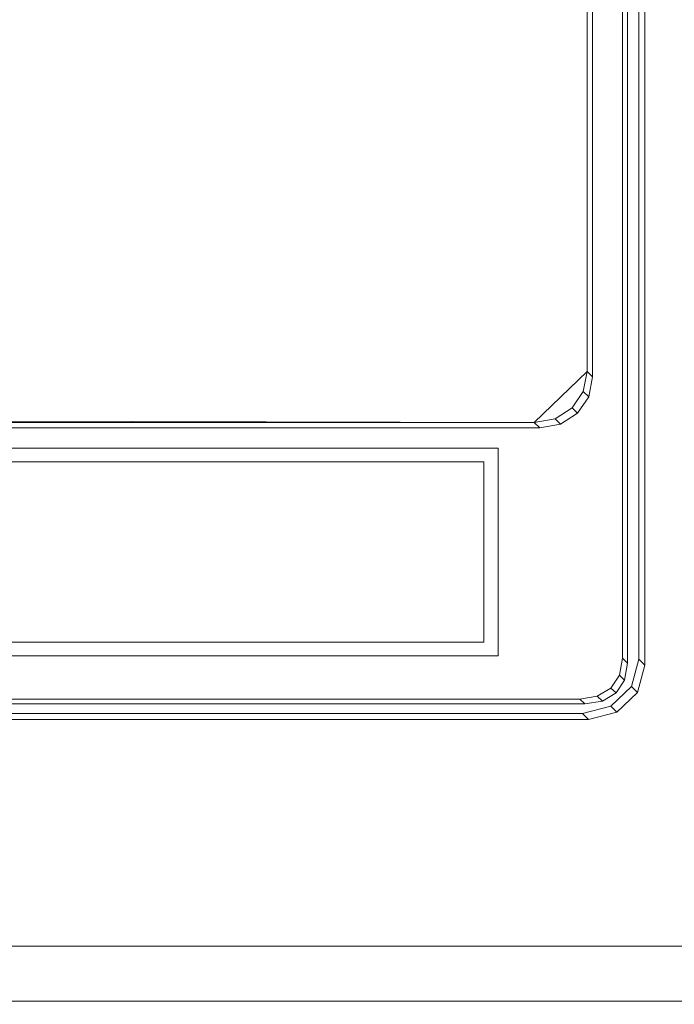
# Model space of a CAD drawing. Header units: millimetres. Extents: x -38341 to 3709, y -10682 to 48718.
# Tile 91 of 118: x -2711 to -2474, y 38212 to 38570. Entities that reach past the tile are written whole.
import ezdxf

# ---------------------------------------------------------------- set-up
doc = ezdxf.new("R2010")
doc.units = ezdxf.units.MM
doc.header["$LTSCALE"] = 50
for name, color, linetype, lineweight in [('02モデリング-03スラブ-仕上げ', 7, 'Continuous', 5), ('02モデリング-03スラブ-仕上げ_ハッチング', 7, 'Continuous', 5), ('08設備機器-流し台', 7, 'Continuous', 5), ('08設備機器-流し台_ハッチング', 7, 'Continuous', 5), ('一般', 7, 'Continuous', 5)]:
    doc.layers.add(name, color=color, linetype=linetype, lineweight=lineweight)
doc.styles.get("Standard").update_dxf_attribs({"font": 'txt', "bigfont": 'BIGFONT.SHX'})

# ---------------------------------------------------------------- blocks, each defined once
blk = doc.blocks.new('グループ-233')
at = {"color": 255, "linetype": 'Continuous', "lineweight": 5, "transparency": 33554687}
blk.add_wipeout([(11725, 4717.5), (11725, 2532.5), (8942.5, 2532.5), (8942.5, 4717.5)], dxfattribs=at).dxf.layer = '02モデリング-03スラブ-仕上げ_ハッチング'
blk.add_wipeout([(11725, 4717.5), (11725, 2532.5), (8942.5, 2532.5), (8942.5, 4717.5)], dxfattribs=at).dxf.layer = '02モデリング-03スラブ-仕上げ_ハッチング'
at = {"layer": '02モデリング-03スラブ-仕上げ', "color": 0, "flags": 1}
for tag in ['instanceID', 'IFC_UUID']:
    blk.add_attdef(tag, (8942.5, 2532.5), '', height=0.18, dxfattribs=at)
blk = doc.blocks.new('グループ-234')
at = {"color": 255, "linetype": 'Continuous', "lineweight": 5, "transparency": 33554687}
blk.add_wipeout([(4822.5, 585), (4822.5, 5617.5), (8877.5, 5617.5), (8877.5, 2467.5), (11022.5, 2467.5), (11022.5, 2117.5), (11677.5, 2117.5), (11677.5, 572.5), (11227.5, 572.5), (11227.5, 122.5), (5272.5, 122.5), (5272.5, 572.5), (4822.5, 572.5)], dxfattribs=at).dxf.layer = '02モデリング-03スラブ-仕上げ_ハッチング'
blk.add_wipeout([(4822.5, 585), (4822.5, 5617.5), (8877.5, 5617.5), (8877.5, 2467.5), (11022.5, 2467.5), (11022.5, 2117.5), (11677.5, 2117.5), (11677.5, 572.5), (11227.5, 572.5), (11227.5, 122.5), (5272.5, 122.5), (5272.5, 572.5), (4822.5, 572.5)], dxfattribs=at).dxf.layer = '02モデリング-03スラブ-仕上げ_ハッチング'
at = {"layer": '02モデリング-03スラブ-仕上げ', "color": 0, "flags": 1}
for tag in ['instanceID', 'IFC_UUID']:
    blk.add_attdef(tag, (4822.5, 122.5), '', height=0.18, dxfattribs=at)
blk = doc.blocks.new('グループ-264')
at = {"color": 255, "linetype": 'Continuous', "lineweight": 18, "transparency": 33554687}
blk.add_wipeout([(10819.71, 3210.25), (10819.71, 3197.25), (10829.05, 3197.25), (10829.05, 3210.25), (11597.94, 3210.25), (11597.94, 3197.25), (11602.61, 3197.25), (11602.61, 2547.25), (8956.63, 2547.25), (8956.63, 3197.25), (8961.3, 3197.25), (8961.3, 3210.25), (10041.48, 3210.25), (10041.48, 3197.25), (10050.82, 3197.25), (10050.82, 3210.25)], dxfattribs=at).dxf.layer = '08設備機器-流し台_ハッチング'
at = {"layer": '08設備機器-流し台', "color": 7, "linetype": 'Continuous', "lineweight": 13, "transparency": 33554687}
for p, q in [((11443.53, 3139.25), (11443.53, 2669.26)), ((11437.23, 3135.52), (11437.23, 2669.93)), ((11441.33, 3137.13), (11441.33, 2671.38)), ((11435.33, 3134.52), (11435.33, 2671.72)), ((11422.51, 3120.87), (11422.51, 2775.82)), ((11424.53, 3122.82), (11424.53, 2773.88)), ((11422.51, 2775.82), (11403.34, 2757.35)), ((11422.51, 2775.82), (11421.11, 2768.56)), ((11422.51, 2775.82), (11424.53, 2773.88)), ((11424.53, 2773.88), (11423.12, 2766.61)), ((11421.11, 2768.56), (11417.06, 2762.61)), ((11423.12, 2766.61), (11419.07, 2760.66)), ((11421.11, 2768.56), (11423.12, 2766.61)), ((11417.06, 2762.61), (11410.87, 2758.7)), ((11419.07, 2760.66), (11412.9, 2756.76)), ((11417.06, 2762.61), (11419.07, 2760.66)), ((11403.34, 2757.35), (10868.01, 2757.35)), ((11403.34, 2757.35), (11136.97, 2758.05)), ((11403.34, 2757.35), (11410.87, 2758.7)), ((11403.34, 2757.35), (11405.35, 2755.4)), ((11412.9, 2756.76), (11405.35, 2755.4)), ((11410.87, 2758.7), (11412.9, 2756.76)), ((11405.35, 2755.4), (10865.98, 2755.4)), ((10882.95, 2748.03), (11390.25, 2748.03)), ((11390.25, 2748.03), (10882.95, 2748.03)), ((10882.95, 2748.03), (11390.25, 2748.03)), ((11390.25, 2748.03), (11390.25, 2672.64)), ((11390.25, 2748.03), (11390.25, 2672.64)), ((11390.25, 2748.03), (11390.25, 2672.64)), ((10888.14, 2743.03), (11385.06, 2743.03)), ((10888.14, 2743.03), (11385.06, 2743.03)), ((11385.06, 2743.03), (11385.06, 2677.64)), ((11385.06, 2743.03), (11385.06, 2677.64)), ((11385.06, 2677.64), (10888.14, 2677.64)), ((11385.06, 2677.64), (10888.14, 2677.64)), ((11390.25, 2672.64), (10882.95, 2672.64)), ((11390.25, 2672.64), (10882.95, 2672.64)), ((11390.25, 2672.64), (10882.95, 2672.64)), ((11435.33, 2671.72), (11434.27, 2665.64)), ((11435.33, 2671.72), (11437.23, 2669.93)), ((11437.23, 2669.93), (11436.16, 2663.85)), ((11441.33, 2671.38), (11438.61, 2661.48)), ((11441.33, 2671.38), (11443.53, 2669.26)), ((11443.53, 2669.26), (11440.81, 2659.37)), ((11434.27, 2665.64), (11431.16, 2660.94)), ((11436.16, 2663.85), (11433.05, 2659.15)), ((11434.27, 2665.64), (11436.16, 2663.85)), ((11431.16, 2660.94), (11426.23, 2657.96)), ((11438.61, 2661.48), (11431.16, 2654.3)), ((11431.16, 2660.94), (11433.05, 2659.15)), ((11440.81, 2659.37), (11433.36, 2652.18)), ((11438.61, 2661.48), (11440.81, 2659.37)), ((11419.87, 2656.95), (10851.47, 2656.95)), ((11426.23, 2657.96), (11419.87, 2656.95)), ((11421.76, 2655.16), (11419.87, 2656.95)), ((11428.13, 2656.17), (11421.76, 2655.16)), ((11428.13, 2656.17), (11426.23, 2657.96)), ((11433.05, 2659.15), (11428.13, 2656.17)), ((11421.76, 2655.16), (10849.58, 2655.16)), ((11431.16, 2654.3), (11420.9, 2651.68)), ((11433.36, 2652.18), (11423.09, 2649.56)), ((11433.36, 2652.18), (11431.16, 2654.3)), ((11423.09, 2649.56), (10848.25, 2649.56)), ((11420.9, 2651.68), (10850.45, 2651.68)), ((11423.09, 2649.56), (11420.9, 2651.68)), ((8956.63, 2567.25), (11602.61, 2567.25)), ((8956.63, 2567.25), (11602.61, 2567.25))]:
    blk.add_line(p, q, dxfattribs=at)
at = {"layer": '08設備機器-流し台', "color": 7, "linetype": 'Continuous', "lineweight": 18, "transparency": 33554687, "flags": 128}
blk.add_lwpolyline([(10819.71, 3210.25), (10819.71, 3197.25), (10829.05, 3197.25), (10829.05, 3210.25), (11597.94, 3210.25), (11597.94, 3197.25), (11602.61, 3197.25), (11602.61, 2547.25), (8956.63, 2547.25), (8956.63, 3197.25), (8961.3, 3197.25), (8961.3, 3210.25), (10041.48, 3210.25), (10041.48, 3197.25), (10050.82, 3197.25), (10050.82, 3210.25)], close=True, dxfattribs=at)
blk = doc.blocks.new('グループ-265')
at = {"layer": '08設備機器-流し台', "color": 7, "transparency": 33554687}
blk.add_blockref('グループ-264', (0, 0), dxfattribs=at)
at = {"layer": '08設備機器-流し台', "color": 0, "flags": 1}
for tag in ['備考', '価格', '備考', '設備機器', '部位', '名称', '適用', '単価', '単位', '数量', '記号', 'メーカー']:
    blk.add_attdef(tag, (8956.63, 2547.25), '', height=0.18, dxfattribs=at)
blk = doc.blocks.new('_2F-FL (2D)')
at = {"layer": '02モデリング-03スラブ-仕上げ', "color": 7, "transparency": 33554687}
blk.add_blockref('グループ-233', (0, 0), dxfattribs=at)
blk.add_blockref('グループ-234', (0, 0), dxfattribs=at)
at = {"layer": '08設備機器-流し台', "color": 7, "transparency": 33554687}
blk.add_blockref('グループ-265', (0, 0), dxfattribs=at)

msp = doc.modelspace()

# ---------------------------------------------------------------- block references
at = {"layer": '一般', "color": 7, "transparency": 33554687}
msp.add_blockref('_2F-FL (2D)', (-13927.831, 35665.986), dxfattribs=at)

doc.saveas('drawing.dxf')
